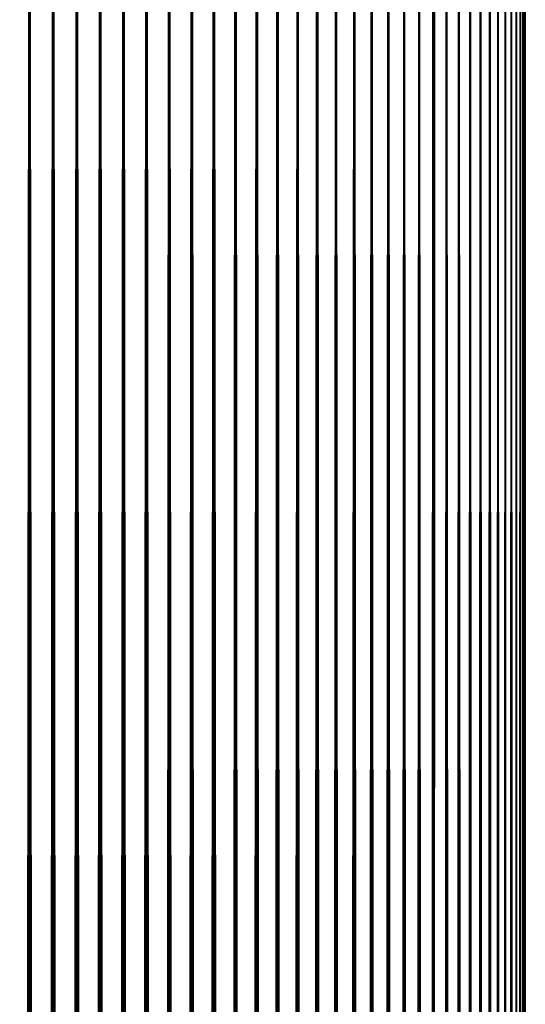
# Model space of a CAD drawing. Header units: millimetres. Extents: x -30 to 30, y -182 to 1468.
# Tile 11 of 22: x -1 to 30, y 1365 to 1424. Entities that reach past the tile are written whole.
import ezdxf

# ---------------------------------------------------------------- set-up
doc = ezdxf.new("R2010")
doc.units = ezdxf.units.MM
doc.header["$LTSCALE"] = 65.185185
for name, color, linetype in [('11', 7, 'CONTINUOUS'), ('5', 7, 'CONTINUOUS'), ('6', 7, 'CONTINUOUS')]:
    doc.layers.add(name, color=color, linetype=linetype)

msp = doc.modelspace()

# ---------------------------------------------------------------- linework, layer by layer
at = {"layer": '11', "linetype": 'Continuous'}
for points in [[(24.495, 1386.434, -2.048), (24.495, 1462, -12.321), (24.495, 1386.607, -1.915), (24.495, 1386.434, -2.048)], [(24.495, 1386.25, -2.165), (24.495, 1462, -12.321), (24.495, 1386.434, -2.048), (24.495, 1386.25, -2.165)], [(24.495, 1386.057, -2.266), (24.495, 1462, -12.321), (24.495, 1386.25, -2.165), (24.495, 1386.057, -2.266)], [(24.495, 1385.855, -2.349), (24.495, 1462, -12.321), (24.495, 1386.057, -2.266), (24.495, 1385.855, -2.349)], [(24.495, 1385.647, -2.415), (24.495, 1462, -12.321), (24.495, 1385.855, -2.349), (24.495, 1385.647, -2.415)], [(24.495, 1385.434, -2.462), (24.495, 1462, -12.321), (24.495, 1385.647, -2.415), (24.495, 1385.434, -2.462)], [(24.495, 1385.218, -2.49), (24.495, 1462, -12.321), (24.495, 1385.434, -2.462), (24.495, 1385.218, -2.49)], [(24.495, 1385, -2.5), (24.495, 1462, -12.321), (24.495, 1385.218, -2.49), (24.495, 1385, -2.5)], [(24.495, 1462, -12.321), (24.495, 1384.782, -2.49), (24.495, 1381, -12.321), (24.495, 1462, -12.321)], [(24.495, 1384.782, -2.49), (24.495, 1462, -12.321), (24.495, 1385, -2.5), (24.495, 1384.782, -2.49)], [(24.495, 1386.607, -1.915), (24.495, 1462, -12.321), (24.495, 1386.768, -1.768), (24.495, 1386.607, -1.915)], [(24.495, 1424.353, -2.415), (24.495, 1462, -12.321), (24.495, 1424.566, -2.462), (24.495, 1424.353, -2.415)], [(24.495, 1387.5), (24.495, 1462, -12.321), (24.495, 1424.353, -2.415), (24.495, 1387.5)], [(24.495, 1387.49, -0.218), (24.495, 1462, -12.321), (24.495, 1387.5), (24.495, 1387.49, -0.218)], [(24.495, 1387.462, -0.434), (24.495, 1462, -12.321), (24.495, 1387.49, -0.218), (24.495, 1387.462, -0.434)], [(24.495, 1387.415, -0.647), (24.495, 1462, -12.321), (24.495, 1387.462, -0.434), (24.495, 1387.415, -0.647)], [(24.495, 1387.349, -0.855), (24.495, 1462, -12.321), (24.495, 1387.415, -0.647), (24.495, 1387.349, -0.855)], [(24.495, 1387.266, -1.057), (24.495, 1462, -12.321), (24.495, 1387.349, -0.855), (24.495, 1387.266, -1.057)], [(24.495, 1387.165, -1.25), (24.495, 1462, -12.321), (24.495, 1387.266, -1.057), (24.495, 1387.165, -1.25)], [(24.495, 1387.048, -1.434), (24.495, 1462, -12.321), (24.495, 1387.165, -1.25), (24.495, 1387.048, -1.434)], [(24.495, 1386.915, -1.607), (24.495, 1462, -12.321), (24.495, 1387.048, -1.434), (24.495, 1386.915, -1.607)], [(24.495, 1386.768, -1.768), (24.495, 1462, -12.321), (24.495, 1386.915, -1.607), (24.495, 1386.768, -1.768)], [(24.495, 1381, 12.321), (24.495, 1425.434, 2.462), (24.495, 1462, 12.321), (24.495, 1381, 12.321)], [(24.495, 1425.218, 2.49), (24.495, 1425.434, 2.462), (24.495, 1381, 12.321), (24.495, 1425.218, 2.49)], [(24.495, 1425, 2.5), (24.495, 1425.218, 2.49), (24.495, 1381, 12.321), (24.495, 1425, 2.5)], [(24.495, 1424.782, 2.49), (24.495, 1425, 2.5), (24.495, 1381, 12.321), (24.495, 1424.782, 2.49)], [(24.495, 1424.566, 2.462), (24.495, 1424.782, 2.49), (24.495, 1381, 12.321), (24.495, 1424.566, 2.462)], [(24.495, 1424.353, 2.415), (24.495, 1424.566, 2.462), (24.495, 1381, 12.321), (24.495, 1424.353, 2.415)], [(24.495, 1424.145, 2.349), (24.495, 1424.353, 2.415), (24.495, 1381, 12.321), (24.495, 1424.145, 2.349)], [(24.495, 1424.145, -2.349), (24.495, 1387.5), (24.495, 1424.353, -2.415), (24.495, 1424.145, -2.349)], [(24.495, 1423.943, 2.266), (24.495, 1424.145, 2.349), (24.495, 1381, 12.321), (24.495, 1423.943, 2.266)], [(24.495, 1423.943, -2.266), (24.495, 1387.5), (24.495, 1424.145, -2.349), (24.495, 1423.943, -2.266)], [(24.495, 1423.75, 2.165), (24.495, 1423.943, 2.266), (24.495, 1381, 12.321), (24.495, 1423.75, 2.165)], [(24.495, 1423.75, -2.165), (24.495, 1387.5), (24.495, 1423.943, -2.266), (24.495, 1423.75, -2.165)], [(24.495, 1423.566, 2.048), (24.495, 1423.75, 2.165), (24.495, 1381, 12.321), (24.495, 1423.566, 2.048)], [(24.495, 1423.566, -2.048), (24.495, 1387.5), (24.495, 1423.75, -2.165), (24.495, 1423.566, -2.048)], [(24.495, 1423.393, 1.915), (24.495, 1423.566, 2.048), (24.495, 1381, 12.321), (24.495, 1423.393, 1.915)], [(24.495, 1423.393, -1.915), (24.495, 1387.5), (24.495, 1423.566, -2.048), (24.495, 1423.393, -1.915)], [(24.495, 1423.232, 1.768), (24.495, 1423.393, 1.915), (24.495, 1381, 12.321), (24.495, 1423.232, 1.768)], [(24.495, 1423.232, -1.768), (24.495, 1387.5), (24.495, 1423.393, -1.915), (24.495, 1423.232, -1.768)], [(24.495, 1423.085, 1.607), (24.495, 1423.232, 1.768), (24.495, 1381, 12.321), (24.495, 1423.085, 1.607)], [(24.495, 1423.085, -1.607), (24.495, 1387.5), (24.495, 1423.232, -1.768), (24.495, 1423.085, -1.607)], [(24.495, 1422.952, 1.434), (24.495, 1423.085, 1.607), (24.495, 1381, 12.321), (24.495, 1422.952, 1.434)], [(24.495, 1422.952, -1.434), (24.495, 1387.5), (24.495, 1423.085, -1.607), (24.495, 1422.952, -1.434)], [(24.495, 1422.835, 1.25), (24.495, 1422.952, 1.434), (24.495, 1381, 12.321), (24.495, 1422.835, 1.25)], [(24.495, 1422.835, -1.25), (24.495, 1387.5), (24.495, 1422.952, -1.434), (24.495, 1422.835, -1.25)], [(24.495, 1422.734, 1.057), (24.495, 1422.835, 1.25), (24.495, 1381, 12.321), (24.495, 1422.734, 1.057)], [(24.495, 1422.734, -1.057), (24.495, 1387.5), (24.495, 1422.835, -1.25), (24.495, 1422.734, -1.057)], [(24.495, 1422.651, 0.855), (24.495, 1422.734, 1.057), (24.495, 1381, 12.321), (24.495, 1422.651, 0.855)], [(24.495, 1422.651, -0.855), (24.495, 1387.5), (24.495, 1422.734, -1.057), (24.495, 1422.651, -0.855)], [(24.495, 1422.585, 0.647), (24.495, 1422.651, 0.855), (24.495, 1381, 12.321), (24.495, 1422.585, 0.647)], [(24.495, 1422.585, -0.647), (24.495, 1387.5), (24.495, 1422.651, -0.855), (24.495, 1422.585, -0.647)], [(24.495, 1422.538, 0.434), (24.495, 1422.585, 0.647), (24.495, 1381, 12.321), (24.495, 1422.538, 0.434)], [(24.495, 1422.538, -0.434), (24.495, 1387.5), (24.495, 1422.585, -0.647), (24.495, 1422.538, -0.434)], [(24.495, 1422.51, 0.218), (24.495, 1422.538, 0.434), (24.495, 1381, 12.321), (24.495, 1422.51, 0.218)], [(24.495, 1422.51, -0.218), (24.495, 1387.5), (24.495, 1422.538, -0.434), (24.495, 1422.51, -0.218)], [(24.495, 1422.5), (24.495, 1422.51, 0.218), (24.495, 1381, 12.321), (24.495, 1422.5)], [(24.495, 1422.5), (24.495, 1387.5), (24.495, 1422.51, -0.218), (24.495, 1422.5)], [(24.495, 1387.165, 1.25), (24.495, 1422.5), (24.495, 1381, 12.321), (24.495, 1387.165, 1.25)], [(24.495, 1387.165, 1.25), (24.495, 1387.266, 1.057), (24.495, 1422.5), (24.495, 1387.165, 1.25)], [(24.495, 1387.266, 1.057), (24.495, 1387.349, 0.855), (24.495, 1422.5), (24.495, 1387.266, 1.057)], [(24.495, 1387.349, 0.855), (24.495, 1387.415, 0.647), (24.495, 1422.5), (24.495, 1387.349, 0.855)], [(24.495, 1387.415, 0.647), (24.495, 1387.462, 0.434), (24.495, 1422.5), (24.495, 1387.415, 0.647)], [(24.495, 1387.462, 0.434), (24.495, 1387.49, 0.218), (24.495, 1422.5), (24.495, 1387.462, 0.434)], [(24.495, 1387.49, 0.218), (24.495, 1387.5), (24.495, 1422.5), (24.495, 1387.49, 0.218)], [(24.495, 1387.048, 1.434), (24.495, 1387.165, 1.25), (24.495, 1381, 12.321), (24.495, 1387.048, 1.434)], [(24.495, 1386.915, 1.607), (24.495, 1387.048, 1.434), (24.495, 1381, 12.321), (24.495, 1386.915, 1.607)], [(24.495, 1386.768, 1.768), (24.495, 1386.915, 1.607), (24.495, 1381, 12.321), (24.495, 1386.768, 1.768)], [(24.495, 1386.607, 1.915), (24.495, 1386.768, 1.768), (24.495, 1381, 12.321), (24.495, 1386.607, 1.915)], [(24.495, 1386.434, 2.048), (24.495, 1386.607, 1.915), (24.495, 1381, 12.321), (24.495, 1386.434, 2.048)], [(24.495, 1386.25, 2.165), (24.495, 1386.434, 2.048), (24.495, 1381, 12.321), (24.495, 1386.25, 2.165)], [(24.495, 1386.057, 2.266), (24.495, 1386.25, 2.165), (24.495, 1381, 12.321), (24.495, 1386.057, 2.266)], [(24.495, 1385.855, 2.349), (24.495, 1386.057, 2.266), (24.495, 1381, 12.321), (24.495, 1385.855, 2.349)], [(24.495, 1385.647, 2.415), (24.495, 1385.855, 2.349), (24.495, 1381, 12.321), (24.495, 1385.647, 2.415)], [(24.495, 1385.434, 2.462), (24.495, 1385.647, 2.415), (24.495, 1381, 12.321), (24.495, 1385.434, 2.462)], [(24.495, 1385.218, 2.49), (24.495, 1385.434, 2.462), (24.495, 1381, 12.321), (24.495, 1385.218, 2.49)], [(24.495, 1385, 2.5), (24.495, 1385.218, 2.49), (24.495, 1381, 12.321), (24.495, 1385, 2.5)], [(24.495, 1384.782, 2.49), (24.495, 1385, 2.5), (24.495, 1381, 12.321), (24.495, 1384.782, 2.49)], [(24.495, 1384.566, 2.462), (24.495, 1384.782, 2.49), (24.495, 1381, 12.321), (24.495, 1384.566, 2.462)], [(24.495, 1384.782, -2.49), (24.495, 1384.566, -2.462), (24.495, 1381, -12.321), (24.495, 1384.782, -2.49)], [(24.495, 1384.353, 2.415), (24.495, 1384.566, 2.462), (24.495, 1381, 12.321), (24.495, 1384.353, 2.415)], [(24.495, 1384.566, -2.462), (24.495, 1384.353, -2.415), (24.495, 1381, -12.321), (24.495, 1384.566, -2.462)], [(24.495, 1384.145, 2.349), (24.495, 1384.353, 2.415), (24.495, 1381, 12.321), (24.495, 1384.145, 2.349)], [(24.495, 1384.353, -2.415), (24.495, 1384.145, -2.349), (24.495, 1381, -12.321), (24.495, 1384.353, -2.415)], [(24.495, 1383.943, 2.266), (24.495, 1384.145, 2.349), (24.495, 1381, 12.321), (24.495, 1383.943, 2.266)], [(24.495, 1384.145, -2.349), (24.495, 1383.943, -2.266), (24.495, 1381, -12.321), (24.495, 1384.145, -2.349)], [(24.495, 1383.75, 2.165), (24.495, 1383.943, 2.266), (24.495, 1381, 12.321), (24.495, 1383.75, 2.165)], [(24.495, 1383.943, -2.266), (24.495, 1383.75, -2.165), (24.495, 1381, -12.321), (24.495, 1383.943, -2.266)], [(24.495, 1383.566, 2.048), (24.495, 1383.75, 2.165), (24.495, 1381, 12.321), (24.495, 1383.566, 2.048)], [(24.495, 1383.75, -2.165), (24.495, 1383.566, -2.048), (24.495, 1381, -12.321), (24.495, 1383.75, -2.165)], [(24.495, 1383.393, 1.915), (24.495, 1383.566, 2.048), (24.495, 1381, 12.321), (24.495, 1383.393, 1.915)], [(24.495, 1383.566, -2.048), (24.495, 1383.393, -1.915), (24.495, 1381, -12.321), (24.495, 1383.566, -2.048)], [(24.495, 1383.232, 1.768), (24.495, 1383.393, 1.915), (24.495, 1381, 12.321), (24.495, 1383.232, 1.768)], [(24.495, 1383.393, -1.915), (24.495, 1383.232, -1.768), (24.495, 1381, -12.321), (24.495, 1383.393, -1.915)], [(24.495, 1383.085, 1.607), (24.495, 1383.232, 1.768), (24.495, 1381, 12.321), (24.495, 1383.085, 1.607)], [(24.495, 1383.232, -1.768), (24.495, 1383.085, -1.607), (24.495, 1381, -12.321), (24.495, 1383.232, -1.768)], [(24.495, 1382.952, 1.434), (24.495, 1383.085, 1.607), (24.495, 1381, 12.321), (24.495, 1382.952, 1.434)], [(24.495, 1383.085, -1.607), (24.495, 1382.952, -1.434), (24.495, 1381, -12.321), (24.495, 1383.085, -1.607)], [(24.495, 1382.835, 1.25), (24.495, 1382.952, 1.434), (24.495, 1381, 12.321), (24.495, 1382.835, 1.25)], [(24.495, 1382.952, -1.434), (24.495, 1382.835, -1.25), (24.495, 1381, -12.321), (24.495, 1382.952, -1.434)], [(24.495, 1382.734, 1.057), (24.495, 1382.835, 1.25), (24.495, 1381, 12.321), (24.495, 1382.734, 1.057)], [(24.495, 1382.835, -1.25), (24.495, 1382.734, -1.057), (24.495, 1381, -12.321), (24.495, 1382.835, -1.25)], [(24.495, 1382.651, 0.855), (24.495, 1382.734, 1.057), (24.495, 1381, 12.321), (24.495, 1382.651, 0.855)], [(24.495, 1382.734, -1.057), (24.495, 1382.651, -0.855), (24.495, 1381, -12.321), (24.495, 1382.734, -1.057)], [(24.495, 1382.585, 0.647), (24.495, 1382.651, 0.855), (24.495, 1381, 12.321), (24.495, 1382.585, 0.647)], [(24.495, 1382.651, -0.855), (24.495, 1382.585, -0.647), (24.495, 1381, -12.321), (24.495, 1382.651, -0.855)], [(24.495, 1382.538, 0.434), (24.495, 1382.585, 0.647), (24.495, 1381, 12.321), (24.495, 1382.538, 0.434)], [(24.495, 1382.585, -0.647), (24.495, 1382.538, -0.434), (24.495, 1381, -12.321), (24.495, 1382.585, -0.647)], [(24.495, 1382.51, 0.218), (24.495, 1382.538, 0.434), (24.495, 1381, 12.321), (24.495, 1382.51, 0.218)], [(24.495, 1382.538, -0.434), (24.495, 1382.51, -0.218), (24.495, 1381, -12.321), (24.495, 1382.538, -0.434)], [(24.495, 1382.51, -0.218), (24.495, 1381, 12.321), (24.495, 1381, -12.321), (24.495, 1382.51, -0.218)], [(24.495, 1382.5), (24.495, 1382.51, 0.218), (24.495, 1381, 12.321), (24.495, 1382.5)], [(24.495, 1382.51, -0.218), (24.495, 1382.5), (24.495, 1381, 12.321), (24.495, 1382.51, -0.218)], [(24.495, 1380.752, -12.31), (24.495, 1381, -12.321), (24.495, 1380.752, 12.31), (24.495, 1380.752, -12.31)], [(24.495, 1381, -12.321), (24.495, 1381, 12.321), (24.495, 1380.752, 12.31), (24.495, 1381, -12.321)], [(24.495, 1380.506, -12.28), (24.495, 1380.752, -12.31), (24.495, 1380.506, 12.28), (24.495, 1380.506, -12.28)], [(24.495, 1380.506, 12.28), (24.495, 1380.752, -12.31), (24.495, 1380.752, 12.31), (24.495, 1380.506, 12.28)], [(24.495, 1380.264, 12.229), (24.495, 1380.506, -12.28), (24.495, 1380.506, 12.28), (24.495, 1380.264, 12.229)], [(24.495, 1380.264, -12.229), (24.495, 1380.506, -12.28), (24.495, 1380.264, 12.229), (24.495, 1380.264, -12.229)], [(24.495, 1380.026, 12.158), (24.495, 1380.264, -12.229), (24.495, 1380.264, 12.229), (24.495, 1380.026, 12.158)], [(24.495, 1380.026, -12.158), (24.495, 1380.264, -12.229), (24.495, 1380.026, 12.158), (24.495, 1380.026, -12.158)], [(24.495, 1379.795, 12.068), (24.495, 1380.026, -12.158), (24.495, 1380.026, 12.158), (24.495, 1379.795, 12.068)], [(24.495, 1379.795, -12.068), (24.495, 1380.026, -12.158), (24.495, 1379.795, 12.068), (24.495, 1379.795, -12.068)], [(24.495, 1379.572, 11.959), (24.495, 1379.795, -12.068), (24.495, 1379.795, 12.068), (24.495, 1379.572, 11.959)], [(24.495, 1379.572, -11.959), (24.495, 1379.795, -12.068), (24.495, 1379.572, 11.959), (24.495, 1379.572, -11.959)], [(24.495, 1379.359, 11.832), (24.495, 1379.572, -11.959), (24.495, 1379.572, 11.959), (24.495, 1379.359, 11.832)], [(24.495, 1379.359, -11.832), (24.495, 1379.572, -11.959), (24.495, 1379.359, 11.832), (24.495, 1379.359, -11.832)], [(24.495, 1379.157, 11.688), (24.495, 1379.359, -11.832), (24.495, 1379.359, 11.832), (24.495, 1379.157, 11.688)], [(24.495, 1379.157, -11.688), (24.495, 1379.359, -11.832), (24.495, 1379.157, 11.688), (24.495, 1379.157, -11.688)], [(24.495, 1378.968, 11.528), (24.495, 1379.157, -11.688), (24.495, 1379.157, 11.688), (24.495, 1378.968, 11.528)], [(24.495, 1378.968, -11.528), (24.495, 1379.157, -11.688), (24.495, 1378.968, 11.528), (24.495, 1378.968, -11.528)], [(24.495, 1378.793, 11.352), (24.495, 1378.968, -11.528), (24.495, 1378.968, 11.528), (24.495, 1378.793, 11.352)], [(24.495, 1378.793, -11.352), (24.495, 1378.968, -11.528), (24.495, 1378.793, 11.352), (24.495, 1378.793, -11.352)], [(24.495, 1378.633, 11.163), (24.495, 1378.793, -11.352), (24.495, 1378.793, 11.352), (24.495, 1378.633, 11.163)], [(24.495, 1378.633, -11.163), (24.495, 1378.793, -11.352), (24.495, 1378.633, 11.163), (24.495, 1378.633, -11.163)], [(24.495, 1378.489, 10.961), (24.495, 1378.633, -11.163), (24.495, 1378.633, 11.163), (24.495, 1378.489, 10.961)], [(24.495, 1378.489, -10.961), (24.495, 1378.633, -11.163), (24.495, 1378.489, 10.961), (24.495, 1378.489, -10.961)], [(24.495, 1378.362, 10.748), (24.495, 1378.489, -10.961), (24.495, 1378.489, 10.961), (24.495, 1378.362, 10.748)], [(24.495, 1378.362, -10.748), (24.495, 1378.489, -10.961), (24.495, 1378.362, 10.748), (24.495, 1378.362, -10.748)], [(24.495, 1378.253, -10.526), (24.495, 1378.362, -10.748), (24.495, 1378.253, 10.526), (24.495, 1378.253, -10.526)], [(24.495, 1378.253, 10.526), (24.495, 1378.362, -10.748), (24.495, 1378.362, 10.748), (24.495, 1378.253, 10.526)], [(24.495, 1378.163, 10.295), (24.495, 1378.253, -10.526), (24.495, 1378.253, 10.526), (24.495, 1378.163, 10.295)], [(24.495, 1378.163, -10.295), (24.495, 1378.253, -10.526), (24.495, 1378.163, 10.295), (24.495, 1378.163, -10.295)], [(24.495, 1378.092, 10.057), (24.495, 1378.163, -10.295), (24.495, 1378.163, 10.295), (24.495, 1378.092, 10.057)], [(24.495, 1378.092, -10.057), (24.495, 1378.163, -10.295), (24.495, 1378.092, 10.057), (24.495, 1378.092, -10.057)], [(24.495, 1378.041, 9.814), (24.495, 1378.092, -10.057), (24.495, 1378.092, 10.057), (24.495, 1378.041, 9.814)], [(24.495, 1378.041, -9.814), (24.495, 1378.092, -10.057), (24.495, 1378.041, 9.814), (24.495, 1378.041, -9.814)], [(24.495, 1378.01, 9.568), (24.495, 1378.041, -9.814), (24.495, 1378.041, 9.814), (24.495, 1378.01, 9.568)], [(24.495, 1378.01, -9.568), (24.495, 1378.041, -9.814), (24.495, 1378.01, 9.568), (24.495, 1378.01, -9.568)], [(24.495, 1378, 9.321), (24.495, 1378.01, -9.568), (24.495, 1378.01, 9.568), (24.495, 1378, 9.321)], [(24.495, 1378, -9.321), (24.495, 1378.01, -9.568), (24.495, 1378, 9.321), (24.495, 1378, -9.321)]]:
    msp.add_3dface(points, dxfattribs=at)
at = {"layer": '5', "color": 7, "linetype": 'Continuous', "true_color": 0xf5f5f5}
for points in [[(-1.427, 1468, -29.966), (0, 1468, -30), (-1.427, -32, -29.966), (-1.427, 1468, -29.966)], [(-1.427, -32, -29.966), (0, 1468, -30), (0, -32, -30), (-1.427, -32, -29.966)], [(0, 1468, -30), (1.427, 1468, -29.966), (0, -32, -30), (0, 1468, -30)], [(0, -32, -30), (1.427, 1468, -29.966), (1.427, -32, -29.966), (0, -32, -30)], [(1.427, -32, -29.966), (2.852, 1468, -29.864), (2.852, -32, -29.864), (1.427, -32, -29.966)], [(1.427, 1468, -29.966), (2.852, 1468, -29.864), (1.427, -32, -29.966), (1.427, 1468, -29.966)], [(2.852, -32, -29.864), (4.269, 1468, -29.695), (4.269, -32, -29.695), (2.852, -32, -29.864)], [(2.852, 1468, -29.864), (4.269, 1468, -29.695), (2.852, -32, -29.864), (2.852, 1468, -29.864)], [(4.269, -32, -29.695), (5.678, 1468, -29.458), (5.678, -32, -29.458), (4.269, -32, -29.695)], [(4.269, 1468, -29.695), (5.678, 1468, -29.458), (4.269, -32, -29.695), (4.269, 1468, -29.695)], [(5.678, -32, -29.458), (7.073, 1468, -29.154), (7.073, -32, -29.154), (5.678, -32, -29.458)], [(5.678, 1468, -29.458), (7.073, 1468, -29.154), (5.678, -32, -29.458), (5.678, 1468, -29.458)], [(7.073, 1468, -29.154), (8.452, 1468, -28.785), (7.073, -32, -29.154), (7.073, 1468, -29.154)], [(7.073, -32, -29.154), (8.452, 1468, -28.785), (8.452, -32, -28.785), (7.073, -32, -29.154)], [(8.452, 1468, -28.785), (9.812, 1468, -28.35), (8.452, -32, -28.785), (8.452, 1468, -28.785)], [(8.452, -32, -28.785), (9.812, 1468, -28.35), (9.812, -32, -28.35), (8.452, -32, -28.785)], [(9.812, -32, -28.35), (11.15, 1468, -27.851), (11.15, -32, -27.851), (9.812, -32, -28.35)], [(9.812, 1468, -28.35), (11.15, 1468, -27.851), (9.812, -32, -28.35), (9.812, 1468, -28.35)], [(11.15, 1468, -27.851), (12.462, 1468, -27.289), (11.15, -32, -27.851), (11.15, 1468, -27.851)], [(11.15, -32, -27.851), (12.462, 1468, -27.289), (12.462, -32, -27.289), (11.15, -32, -27.851)], [(12.462, 1468, -27.289), (13.747, 1468, -26.665), (12.462, -32, -27.289), (12.462, 1468, -27.289)], [(12.462, -32, -27.289), (13.747, 1468, -26.665), (13.747, -32, -26.665), (12.462, -32, -27.289)], [(13.747, -32, -26.665), (15, 1468, -25.981), (15, -32, -25.981), (13.747, -32, -26.665)], [(13.747, 1468, -26.665), (15, 1468, -25.981), (13.747, -32, -26.665), (13.747, 1468, -26.665)], [(15, 1468, -25.981), (16.219, 1468, -25.238), (15, -32, -25.981), (15, 1468, -25.981)], [(15, -32, -25.981), (16.219, 1468, -25.238), (16.219, -32, -25.238), (15, -32, -25.981)], [(16.219, -32, -25.238), (17.402, 1468, -24.437), (17.402, -32, -24.437), (16.219, -32, -25.238)], [(16.219, 1468, -25.238), (17.402, 1468, -24.437), (16.219, -32, -25.238), (16.219, 1468, -25.238)], [(17.402, 1468, -24.437), (18.545, 1468, -23.582), (17.402, -32, -24.437), (17.402, 1468, -24.437)], [(17.402, -32, -24.437), (18.545, 1468, -23.582), (18.545, -32, -23.582), (17.402, -32, -24.437)], [(18.545, 1468, -23.582), (19.646, 1468, -22.672), (18.545, -32, -23.582), (18.545, 1468, -23.582)], [(18.545, -32, -23.582), (19.646, 1468, -22.672), (19.646, -32, -22.672), (18.545, -32, -23.582)], [(19.646, 1468, -22.672), (20.702, 1468, -21.712), (19.646, -32, -22.672), (19.646, 1468, -22.672)], [(19.646, -32, -22.672), (20.702, 1468, -21.712), (20.702, -32, -21.712), (19.646, -32, -22.672)], [(20.702, -32, -21.712), (21.712, 1468, -20.702), (21.712, -32, -20.702), (20.702, -32, -21.712)], [(20.702, 1468, -21.712), (21.712, 1468, -20.702), (20.702, -32, -21.712), (20.702, 1468, -21.712)], [(21.712, 1468, -20.702), (22.672, 1468, -19.646), (21.712, -32, -20.702), (21.712, 1468, -20.702)], [(21.712, -32, -20.702), (22.672, 1468, -19.646), (22.672, -32, -19.646), (21.712, -32, -20.702)], [(22.672, 1468, -19.646), (23.582, 1468, -18.545), (22.672, -32, -19.646), (22.672, 1468, -19.646)], [(22.672, -32, -19.646), (23.582, 1468, -18.545), (23.582, -32, -18.545), (22.672, -32, -19.646)], [(23.582, -32, -18.545), (24.437, 1468, -17.402), (24.437, -32, -17.402), (23.582, -32, -18.545)], [(23.582, 1468, -18.545), (24.437, 1468, -17.402), (23.582, -32, -18.545), (23.582, 1468, -18.545)], [(24.437, -32, -17.402), (25.238, 1468, -16.219), (25.238, -32, -16.219), (24.437, -32, -17.402)], [(24.437, 1468, -17.402), (25.238, 1468, -16.219), (24.437, -32, -17.402), (24.437, 1468, -17.402)], [(25.238, 1468, -16.219), (25.981, 1468, -15), (25.238, -32, -16.219), (25.238, 1468, -16.219)], [(25.238, -32, -16.219), (25.981, 1468, -15), (25.981, -32, -15), (25.238, -32, -16.219)], [(25.981, -32, -15), (26.665, 1468, -13.747), (26.665, -32, -13.747), (25.981, -32, -15)], [(25.981, 1468, -15), (26.665, 1468, -13.747), (25.981, -32, -15), (25.981, 1468, -15)], [(26.665, 1468, -13.747), (27.289, 1468, -12.462), (26.665, -32, -13.747), (26.665, 1468, -13.747)], [(26.665, -32, -13.747), (27.289, 1468, -12.462), (27.289, -32, -12.462), (26.665, -32, -13.747)], [(27.289, 1468, -12.462), (27.851, 1468, -11.15), (27.289, -32, -12.462), (27.289, 1468, -12.462)], [(27.289, -32, -12.462), (27.851, 1468, -11.15), (27.851, -32, -11.15), (27.289, -32, -12.462)], [(27.851, -32, -11.15), (28.35, 1468, -9.812), (28.35, -32, -9.812), (27.851, -32, -11.15)], [(27.851, 1468, -11.15), (28.35, 1468, -9.812), (27.851, -32, -11.15), (27.851, 1468, -11.15)], [(28.35, -32, -9.812), (28.785, 1468, -8.452), (28.785, -32, -8.452), (28.35, -32, -9.812)], [(28.35, 1468, -9.812), (28.785, 1468, -8.452), (28.35, -32, -9.812), (28.35, 1468, -9.812)], [(28.785, -32, -8.452), (29.154, 1468, -7.073), (29.154, -32, -7.073), (28.785, -32, -8.452)], [(28.785, 1468, -8.452), (29.154, 1468, -7.073), (28.785, -32, -8.452), (28.785, 1468, -8.452)], [(29.154, -32, -7.073), (29.458, 1468, -5.678), (29.458, -32, -5.678), (29.154, -32, -7.073)], [(29.154, 1468, -7.073), (29.458, 1468, -5.678), (29.154, -32, -7.073), (29.154, 1468, -7.073)], [(29.458, 1468, -5.678), (29.695, 1468, -4.269), (29.458, -32, -5.678), (29.458, 1468, -5.678)], [(29.458, -32, -5.678), (29.695, 1468, -4.269), (29.695, -32, -4.269), (29.458, -32, -5.678)], [(29.695, 1468, -4.269), (29.864, 1468, -2.852), (29.695, -32, -4.269), (29.695, 1468, -4.269)], [(29.695, -32, -4.269), (29.864, 1468, -2.852), (29.864, -32, -2.852), (29.695, -32, -4.269)], [(29.864, -32, -2.852), (29.966, 1468, -1.427), (29.966, -32, -1.427), (29.864, -32, -2.852)], [(29.864, 1468, -2.852), (29.966, 1468, -1.427), (29.864, -32, -2.852), (29.864, 1468, -2.852)], [(30, 1468), (30, -32), (29.966, -32, -1.427), (30, 1468)], [(29.966, 1468, -1.427), (30, 1468), (29.966, -32, -1.427), (29.966, 1468, -1.427)]]:
    msp.add_3dface(points, dxfattribs=at)
at = {"layer": '6', "color": 7, "linetype": 'Continuous', "true_color": 0xf5f5f5}
for points in [[(0, 1468, 30), (-1.427, 1468, 29.966), (0, -32, 30), (0, 1468, 30)], [(0, -32, 30), (-1.427, 1468, 29.966), (-1.427, -32, 29.966), (0, -32, 30)], [(1.427, 1468, 29.966), (0, 1468, 30), (1.427, -32, 29.966), (1.427, 1468, 29.966)], [(1.427, -32, 29.966), (0, 1468, 30), (0, -32, 30), (1.427, -32, 29.966)], [(2.852, -32, 29.864), (1.427, 1468, 29.966), (1.427, -32, 29.966), (2.852, -32, 29.864)], [(2.852, 1468, 29.864), (1.427, 1468, 29.966), (2.852, -32, 29.864), (2.852, 1468, 29.864)], [(4.269, -32, 29.695), (2.852, 1468, 29.864), (2.852, -32, 29.864), (4.269, -32, 29.695)], [(4.269, 1468, 29.695), (2.852, 1468, 29.864), (4.269, -32, 29.695), (4.269, 1468, 29.695)], [(5.678, -32, 29.458), (4.269, 1468, 29.695), (4.269, -32, 29.695), (5.678, -32, 29.458)], [(5.678, 1468, 29.458), (4.269, 1468, 29.695), (5.678, -32, 29.458), (5.678, 1468, 29.458)], [(7.073, -32, 29.154), (5.678, 1468, 29.458), (5.678, -32, 29.458), (7.073, -32, 29.154)], [(7.073, 1468, 29.154), (5.678, 1468, 29.458), (7.073, -32, 29.154), (7.073, 1468, 29.154)], [(8.452, -32, 28.785), (7.073, 1468, 29.154), (7.073, -32, 29.154), (8.452, -32, 28.785)], [(8.452, 1468, 28.785), (7.073, 1468, 29.154), (8.452, -32, 28.785), (8.452, 1468, 28.785)], [(9.812, -32, 28.35), (8.452, 1468, 28.785), (8.452, -32, 28.785), (9.812, -32, 28.35)], [(9.812, 1468, 28.35), (8.452, 1468, 28.785), (9.812, -32, 28.35), (9.812, 1468, 28.35)], [(11.15, 1468, 27.851), (9.812, 1468, 28.35), (11.15, -32, 27.851), (11.15, 1468, 27.851)], [(11.15, -32, 27.851), (9.812, 1468, 28.35), (9.812, -32, 28.35), (11.15, -32, 27.851)], [(12.462, 1468, 27.289), (11.15, 1468, 27.851), (12.462, -32, 27.289), (12.462, 1468, 27.289)], [(12.462, -32, 27.289), (11.15, 1468, 27.851), (11.15, -32, 27.851), (12.462, -32, 27.289)], [(13.747, -32, 26.665), (12.462, 1468, 27.289), (12.462, -32, 27.289), (13.747, -32, 26.665)], [(13.747, 1468, 26.665), (12.462, 1468, 27.289), (13.747, -32, 26.665), (13.747, 1468, 26.665)], [(15, -32, 25.981), (13.747, 1468, 26.665), (13.747, -32, 26.665), (15, -32, 25.981)], [(15, 1468, 25.981), (13.747, 1468, 26.665), (15, -32, 25.981), (15, 1468, 25.981)], [(16.219, -32, 25.238), (15, 1468, 25.981), (15, -32, 25.981), (16.219, -32, 25.238)], [(16.219, 1468, 25.238), (15, 1468, 25.981), (16.219, -32, 25.238), (16.219, 1468, 25.238)], [(17.402, -32, 24.437), (16.219, 1468, 25.238), (16.219, -32, 25.238), (17.402, -32, 24.437)], [(17.402, 1468, 24.437), (16.219, 1468, 25.238), (17.402, -32, 24.437), (17.402, 1468, 24.437)], [(18.545, -32, 23.582), (17.402, 1468, 24.437), (17.402, -32, 24.437), (18.545, -32, 23.582)], [(18.545, 1468, 23.582), (17.402, 1468, 24.437), (18.545, -32, 23.582), (18.545, 1468, 23.582)], [(19.646, -32, 22.672), (18.545, 1468, 23.582), (18.545, -32, 23.582), (19.646, -32, 22.672)], [(19.646, 1468, 22.672), (18.545, 1468, 23.582), (19.646, -32, 22.672), (19.646, 1468, 22.672)], [(20.702, -32, 21.712), (19.646, 1468, 22.672), (19.646, -32, 22.672), (20.702, -32, 21.712)], [(20.702, 1468, 21.712), (19.646, 1468, 22.672), (20.702, -32, 21.712), (20.702, 1468, 21.712)], [(21.712, -32, 20.702), (20.702, 1468, 21.712), (20.702, -32, 21.712), (21.712, -32, 20.702)], [(21.712, 1468, 20.702), (20.702, 1468, 21.712), (21.712, -32, 20.702), (21.712, 1468, 20.702)], [(22.672, -32, 19.646), (21.712, 1468, 20.702), (21.712, -32, 20.702), (22.672, -32, 19.646)], [(22.672, 1468, 19.646), (21.712, 1468, 20.702), (22.672, -32, 19.646), (22.672, 1468, 19.646)], [(23.582, -32, 18.545), (22.672, 1468, 19.646), (22.672, -32, 19.646), (23.582, -32, 18.545)], [(23.582, 1468, 18.545), (22.672, 1468, 19.646), (23.582, -32, 18.545), (23.582, 1468, 18.545)], [(24.437, -32, 17.402), (23.582, 1468, 18.545), (23.582, -32, 18.545), (24.437, -32, 17.402)], [(24.437, 1468, 17.402), (23.582, 1468, 18.545), (24.437, -32, 17.402), (24.437, 1468, 17.402)], [(25.238, -32, 16.219), (24.437, 1468, 17.402), (24.437, -32, 17.402), (25.238, -32, 16.219)], [(25.238, 1468, 16.219), (24.437, 1468, 17.402), (25.238, -32, 16.219), (25.238, 1468, 16.219)], [(25.981, -32, 15), (25.238, 1468, 16.219), (25.238, -32, 16.219), (25.981, -32, 15)], [(25.981, 1468, 15), (25.238, 1468, 16.219), (25.981, -32, 15), (25.981, 1468, 15)], [(26.665, -32, 13.747), (25.981, 1468, 15), (25.981, -32, 15), (26.665, -32, 13.747)], [(26.665, 1468, 13.747), (25.981, 1468, 15), (26.665, -32, 13.747), (26.665, 1468, 13.747)], [(27.289, -32, 12.462), (26.665, 1468, 13.747), (26.665, -32, 13.747), (27.289, -32, 12.462)], [(27.289, 1468, 12.462), (26.665, 1468, 13.747), (27.289, -32, 12.462), (27.289, 1468, 12.462)], [(27.851, 1468, 11.15), (27.289, 1468, 12.462), (27.851, -32, 11.15), (27.851, 1468, 11.15)], [(27.851, -32, 11.15), (27.289, 1468, 12.462), (27.289, -32, 12.462), (27.851, -32, 11.15)], [(28.35, 1468, 9.812), (27.851, 1468, 11.15), (28.35, -32, 9.812), (28.35, 1468, 9.812)], [(28.35, -32, 9.812), (27.851, 1468, 11.15), (27.851, -32, 11.15), (28.35, -32, 9.812)], [(28.785, -32, 8.452), (28.35, 1468, 9.812), (28.35, -32, 9.812), (28.785, -32, 8.452)], [(28.785, 1468, 8.452), (28.35, 1468, 9.812), (28.785, -32, 8.452), (28.785, 1468, 8.452)], [(29.154, -32, 7.073), (28.785, 1468, 8.452), (28.785, -32, 8.452), (29.154, -32, 7.073)], [(29.154, 1468, 7.073), (28.785, 1468, 8.452), (29.154, -32, 7.073), (29.154, 1468, 7.073)], [(29.458, -32, 5.678), (29.154, 1468, 7.073), (29.154, -32, 7.073), (29.458, -32, 5.678)], [(29.458, 1468, 5.678), (29.154, 1468, 7.073), (29.458, -32, 5.678), (29.458, 1468, 5.678)], [(29.695, -32, 4.269), (29.458, 1468, 5.678), (29.458, -32, 5.678), (29.695, -32, 4.269)], [(29.695, 1468, 4.269), (29.458, 1468, 5.678), (29.695, -32, 4.269), (29.695, 1468, 4.269)], [(29.864, -32, 2.852), (29.695, 1468, 4.269), (29.695, -32, 4.269), (29.864, -32, 2.852)], [(29.864, 1468, 2.852), (29.695, 1468, 4.269), (29.864, -32, 2.852), (29.864, 1468, 2.852)], [(29.966, -32, 1.427), (29.864, 1468, 2.852), (29.864, -32, 2.852), (29.966, -32, 1.427)], [(29.966, 1468, 1.427), (29.864, 1468, 2.852), (29.966, -32, 1.427), (29.966, 1468, 1.427)], [(30, -32), (29.966, 1468, 1.427), (29.966, -32, 1.427), (30, -32)], [(30, 1468), (29.966, 1468, 1.427), (30, -32), (30, 1468)]]:
    msp.add_3dface(points, dxfattribs=at)

doc.saveas('drawing.dxf')
